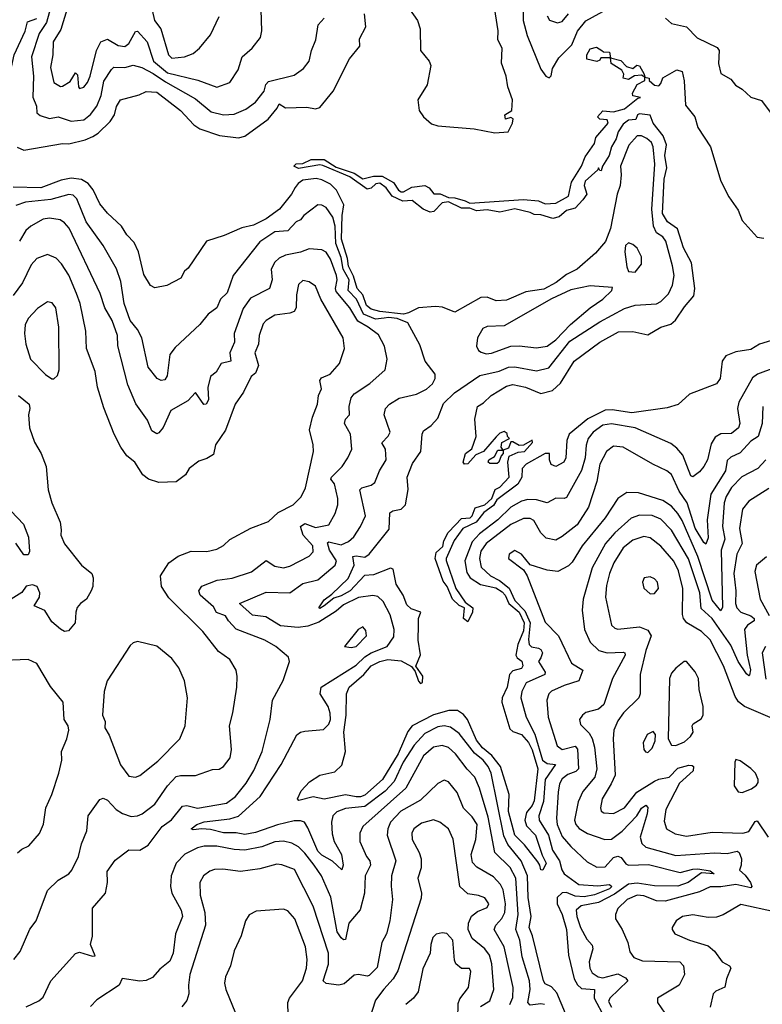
# Model space of a CAD drawing. Extents: x 1245515 to 1420776, y 606314 to 671314.
# Tile 206 of 256: x 1365825 to 1369288, y 620956 to 625548. Entities that reach past the tile are written whole.
import ezdxf

# ---------------------------------------------------------------- set-up
doc = ezdxf.new("R2010")
doc.units = 0

msp = doc.modelspace()

# ---------------------------------------------------------------- linework, layer by layer
at = {"layer": '0CON10XD'}
for points in [[(1365975, 625626), (1365950, 625535), (1365916.7, 625483.3), (1365880.9, 625375), (1365890.3, 625285), (1365886.8, 625186.8), (1365903.3, 625145), (1365905, 625114), (1365920.8, 625100.8), (1365965, 625086.9), (1366005.3, 625095.3), (1366065, 625074.7), (1366125, 625081.9), (1366155, 625105.9), (1366185.7, 625145), (1366205.4, 625194.6), (1366218.2, 625261.8), (1366253.3, 625316.7), (1366265, 625326.2), (1366315, 625324.7), (1366355, 625336.8), (1366395, 625324.8), (1366447.5, 625297.5), (1366505, 625258.2), (1366645, 625180), (1366718.3, 625118.3), (1366775, 625105.2), (1366825, 625107.6), (1366879.3, 625130.7), (1366925, 625163.8), (1366965, 625214.6), (1366973.4, 625246.6), (1366985, 625259.7), (1367105, 625289.1), (1367149.3, 625320.7), (1367175.8, 625354.2), (1367185.5, 625405), (1367206.4, 625455), (1367217.3, 625525), (1367245.5, 625555)], [(1366045.2, 625595), (1366017.2, 625502.8), (1365980.8, 625445), (1365979.5, 625385), (1365969.7, 625325), (1365985, 625255.8), (1366015, 625237.3), (1366025, 625237.7), (1366060.2, 625259.8), (1366085, 625300), (1366095, 625291.2), (1366099.4, 625235), (1366105, 625227.5), (1366125, 625233.5), (1366142.3, 625255), (1366154.1, 625285), (1366183.1, 625405), (1366204.2, 625445.8), (1366235, 625457.2), (1366285, 625427.5), (1366315, 625423.9), (1366335, 625438), (1366365, 625493.6), (1366375, 625494.6), (1366419.3, 625445), (1366449.8, 625355), (1366515, 625300.8), (1366656.4, 625266.4), (1366745, 625233.8), (1366804.6, 625255.4), (1366843.8, 625315), (1366863.5, 625375), (1366910, 625415), (1366948, 625465), (1366954.1, 625495.9), (1366951.4, 625595)], [(1366443.1, 625593.1), (1366454.2, 625544.2), (1366483.3, 625505), (1366519.4, 625385), (1366535, 625368.6), (1366594.6, 625375.4), (1366635, 625391.1), (1366664.2, 625415), (1366715, 625477.5), (1366755, 625563.3)], [(1367635, 625608.9), (1367680.4, 625545), (1367692.3, 625505), (1367693.6, 625405), (1367735.4, 625355.4), (1367742.2, 625335), (1367725.5, 625245), (1367682, 625175), (1367688.6, 625125), (1367707.8, 625095), (1367745, 625062.9), (1367775, 625053.1), (1367945, 625040), (1368041.2, 625021.2), (1368102.5, 625025), (1368123.3, 625065), (1368126.1, 625086.1), (1368115, 625092.5), (1368090, 625085), (1368087.5, 625105), (1368120, 625125), (1368124, 625175), (1368101.2, 625235), (1368093.8, 625285), (1368072.7, 625345), (1368074.7, 625415), (1368054.3, 625455), (1368056.3, 625496.3), (1368036.6, 625625)], [(1368172.9, 625595), (1368173, 625545), (1368192.3, 625475), (1368255, 625318.1), (1368278.2, 625285), (1368295, 625277.5), (1368303.2, 625286.8), (1368310, 625320), (1368339.6, 625370.4), (1368399.6, 625430.4), (1368425.9, 625495), (1368465, 625543.6), (1368575, 625603.7)], [(1365355.6, 625554.4), (1365335.8, 625535), (1365330.6, 625515), (1365345, 625448.1), (1365356.4, 625415), (1365425, 625297.7), (1365465, 625283.3), (1365585, 625280), (1365685, 625260.2), (1365735, 625257.5), (1365765, 625271.6), (1365783, 625305), (1365799.3, 625385), (1365850.5, 625495), (1365861.7, 625538.3), (1365905.9, 625554.1)], [(1366381.9, 625198.1), (1366415, 625213.1), (1366465, 625210.3), (1366574.6, 625125), (1366638.2, 625058.2), (1366665, 625039.8), (1366757.6, 625007.6), (1366845, 624997.1), (1366875, 625004.8), (1366984.7, 625085), (1367026.5, 625135), (1367035, 625156.2), (1367065, 625138), (1367165, 625140), (1367205, 625133.2), (1367225, 625138.9), (1367286.7, 625215), (1367363.5, 625366.5), (1367411.1, 625425), (1367410.2, 625459.8), (1367439.4, 625515), (1367432.5, 625575)], [(1368285.6, 625565.6), (1368295.6, 625545.6), (1368333.6, 625533.6), (1368355, 625540), (1368384, 625576)], [(1368837.5, 625555), (1368865, 625530), (1368935, 625515.4), (1368985, 625463.8), (1369078.4, 625418.4), (1369086.5, 625405), (1369084.6, 625344.6), (1369095, 625298), (1369141.5, 625271.5), (1369163.2, 625243.2), (1369195, 625224.3), (1369235, 625187.5), (1369285, 625172), (1369325, 625116.7)], [(1367738.7, 624651.3), (1367706.1, 624665), (1367655.2, 624705.2), (1367612.3, 624702.3), (1367562.5, 624725), (1367535, 624764.4), (1367505, 624785.3), (1367486.6, 624783.4), (1367465, 624762.6), (1367445, 624758.1), (1367365, 624814.8), (1367238.8, 624868.8), (1367225, 624872), (1367125, 624854), (1367104.2, 624865), (1367115, 624876), (1367145, 624877.8), (1367185, 624896.3), (1367245, 624897), (1367300.9, 624860.9), (1367385, 624833.3), (1367425, 624806.1), (1367475, 624818), (1367515, 624818.3), (1367569, 624789), (1367592.5, 624752.5), (1367604.8, 624744.8), (1367615.2, 624744.8), (1367653.5, 624766.5), (1367715, 624774.6), (1367735, 624764.6), (1367756.6, 624736.6), (1367785.5, 624735.5), (1367825, 624718.4), (1367855, 624717.7), (1367903.3, 624703.3), (1367925, 624692.9), (1368175, 624709.6), (1368245, 624703.6), (1368275, 624689.3), (1368325, 624692.3), (1368384.6, 624725), (1368398.9, 624791.1), (1368445, 624865.4), (1368461.8, 624908.2), (1368505, 624971.4), (1368511.8, 624998.2), (1368569.1, 625065), (1368565, 625081.2), (1368530, 625085), (1368520, 625095), (1368545, 625124), (1368595, 625117.9), (1368645, 625132.9), (1368707.5, 625182.5), (1368720, 625185), (1368685, 625192.5), (1368682.5, 625205), (1368704, 625246), (1368740, 625265), (1368740, 625280), (1368725, 625290), (1368693, 625287), (1368665, 625270), (1368640, 625275), (1368642.5, 625295), (1368633.6, 625313.6), (1368583.6, 625343.6), (1368580, 625370), (1368535, 625370), (1368530, 625360), (1368516.7, 625353.3), (1368470, 625365), (1368470, 625385), (1368485, 625412.5), (1368515, 625420), (1368540, 625405), (1368548.3, 625398.3), (1368575, 625397.5), (1368580, 625370), (1368628.3, 625358.3), (1368655, 625330), (1368685, 625320), (1368703, 625337), (1368715, 625332.5), (1368737.5, 625295), (1368740, 625280), (1368760, 625275), (1368760, 625265), (1368785, 625242.5), (1368805, 625240), (1368815, 625250), (1368823.6, 625276.4), (1368890, 625315), (1368915, 625306.7), (1368923.9, 625263.9), (1368930.2, 625150.2), (1368973.8, 625095), (1368988, 625045), (1369046, 624955), (1369095.4, 624795.4), (1369132.4, 624722.4), (1369175, 624659.5), (1369195, 624612.2), (1369265, 624533.5), (1369295, 624528.9)], [(1365813.8, 624953.8), (1365845, 624939.5), (1366025, 624970.3), (1366055, 624969.7), (1366131.4, 624988.6), (1366166.2, 625003.9), (1366191.2, 625018.8), (1366247.2, 625072.8), (1366267.4, 625105), (1366276.1, 625143.9), (1366296.1, 625173.9), (1366381.9, 625198.1)], [(1369366.8, 624063.2), (1369275, 624035.6), (1369235, 624010), (1369165, 623999.1), (1369118.7, 623981.3), (1369101.3, 623955), (1369092.2, 623875), (1369075, 623850), (1368948.7, 623801.3), (1368895.6, 623754.4), (1368845, 623738), (1368680, 623715), (1368588.3, 623728.3), (1368555, 623727.1), (1368473.9, 623686.1), (1368388.3, 623615), (1368376.9, 623585), (1368372, 623505), (1368363.3, 623485), (1368325, 623464.2), (1368304.3, 623474.3), (1368296, 623495), (1368296.2, 623525), (1368275.7, 623525.7), (1368187.5, 623475), (1368168.9, 623455), (1368166.9, 623415), (1368147.7, 623382.3), (1368051, 623309), (1368035, 623283.1), (1367990.1, 623249.9), (1367953.9, 623205), (1367891.2, 623175), (1367851.3, 623118.7), (1367813.6, 623035), (1367814.5, 623025.5), (1367858.9, 622895), (1367901.9, 622831.9), (1367937.7, 622805), (1367937.3, 622785), (1367915, 622740), (1367894.6, 622755), (1367900, 622805), (1367875, 622815.6), (1367843.6, 622845), (1367818.6, 622905), (1367799.6, 622929.6), (1367763, 623035), (1367767.1, 623062.9), (1367799.1, 623090.9), (1367802.7, 623117.3), (1367823.1, 623156.9), (1367858, 623192), (1367885, 623221.8), (1367925.2, 623224.8), (1367935.9, 623235), (1367948.9, 623271.1), (1367995, 623286.2), (1368026.9, 623315), (1368042.7, 623357.3), (1368065, 623368.5), (1368107.2, 623415), (1368102, 623485), (1368108, 623512), (1368149.2, 623530.8), (1368178.8, 623535), (1368216.4, 623576.4), (1368215, 623587.5), (1368175, 623563.3), (1368155, 623562.5), (1368125, 623580), (1368115, 623580), (1368105, 623550), (1368080, 623540), (1368080, 623525), (1368070, 623515), (1368060, 623485), (1368051.7, 623478.3), (1368018.3, 623478.3), (1368010, 623485), (1368012.5, 623495), (1368039.3, 623510.7), (1368055, 623540), (1368080, 623540), (1368070, 623555), (1368073.6, 623576.4), (1368110, 623595), (1368100, 623605), (1368098.3, 623618.3), (1368085, 623627.5), (1368065, 623620), (1368047, 623603), (1367987.5, 623535), (1367951.7, 623518.3), (1367915, 623477.5), (1367900, 623475), (1367893.3, 623485), (1367903.8, 623525), (1367933.6, 623546.4), (1367953.8, 623605), (1367947.5, 623685), (1367960, 623745), (1367988.8, 623761.2), (1368024, 623795), (1368095, 623839.2), (1368125, 623846.3), (1368183.3, 623835), (1368255, 623805.5), (1368310.5, 623819.5), (1368347.3, 623852.7), (1368411.4, 623955), (1368530.6, 624045), (1368617.8, 624092.2), (1368685, 624094.2), (1368755, 624077.8), (1368815, 624114.6), (1368862, 624128), (1368883.3, 624146.7), (1368925, 624209.7), (1368969.3, 624260.7), (1368974.3, 624295), (1368957.4, 624415), (1368920.3, 624485), (1368892.6, 624572.6), (1368845.7, 624605), (1368823.3, 624645), (1368830.2, 624805), (1368842.9, 624857.1), (1368833.6, 624915), (1368841.1, 624965), (1368826, 625006), (1368778.8, 625065), (1368765, 625103.8), (1368715, 625108.5), (1368705.6, 625105), (1368697.7, 625082.3), (1368665, 625080.1), (1368638.7, 625061.3), (1368616.4, 625025), (1368607.4, 624992.6), (1368584.7, 624955), (1368573.8, 624915), (1368542.5, 624865), (1368537, 624843), (1368530, 624845), (1368525, 624857.5), (1368521.7, 624848.3), (1368462, 624795), (1368456.9, 624775), (1368470, 624735), (1368452, 624708), (1368415, 624669.5), (1368375, 624658.2), (1368341.2, 624628.8), (1368310.9, 624620.9), (1368255, 624638.1), (1368225, 624639.1), (1368205, 624649.8), (1368135, 624666.9), (1368065, 624650.9), (1368005, 624662), (1367955, 624657.6), (1367925, 624670), (1367885, 624669.8), (1367825, 624699.6), (1367795, 624694.8), (1367756.8, 624653.2), (1367738.7, 624651.3)], [(1369345.2, 623924.8), (1369265.2, 623894.8), (1369242.7, 623877.3), (1369178.4, 623765), (1369172.8, 623735), (1369183.5, 623665), (1369176.7, 623645), (1369145, 623618), (1369095, 623616.1), (1369068.2, 623601.8), (1369049.6, 623570.4), (1369032.5, 623495), (1369015.2, 623464.8), (1368995, 623438.9), (1368965, 623416), (1368955, 623421.2), (1368917.6, 623517.6), (1368889.7, 623549.7), (1368861.2, 623571.2), (1368695, 623644.4), (1368585, 623663), (1368545, 623657.9), (1368499.3, 623625), (1368476.5, 623595), (1368466.5, 623563.5), (1368461.8, 623505), (1368444.9, 623445.1), (1368375, 623320.6), (1368364.5, 623315.5), (1368325, 623316.2), (1368285, 623295.3), (1368235, 623309), (1368195, 623310.4), (1368165, 623302.1), (1368115, 623274.8), (1368054.2, 623215.8), (1367968.9, 623151.1), (1367935, 623112.5), (1367901, 623025), (1367910.3, 622970.3), (1367926.7, 622945), (1367973.5, 622913.5), (1368045, 622898.6), (1368075, 622880.3), (1368088.4, 622865), (1368106.2, 622825), (1368155, 622784.4), (1368178.1, 622735), (1368175, 622698.1), (1368147.8, 622635), (1368139.1, 622585), (1368145, 622572.4), (1368166.4, 622556.4), (1368171.9, 622535), (1368165, 622522.2), (1368125, 622510.8), (1368109.3, 622495), (1368098.3, 622435), (1368075.9, 622385), (1368074.4, 622365), (1368111.6, 622241.6), (1368125, 622228.6), (1368165, 622214.9), (1368197.9, 622177.9), (1368215, 622142.8), (1368242, 622055), (1368224.6, 621905), (1368215.8, 621884.2), (1368188.9, 621851.1), (1368181.3, 621815), (1368188.7, 621788.7), (1368230, 621745), (1368262.1, 621652.1), (1368280.6, 621615), (1368265, 621582.5), (1368255, 621583.3), (1368251.5, 621605), (1368241.3, 621621.3), (1368180, 621700), (1368134.9, 621745), (1368104.1, 621855), (1368108.2, 621935), (1368066.7, 622065), (1368026.3, 622116.3), (1367982.8, 622152.8), (1367955, 622187.6), (1367913, 622285), (1367895, 622308.4), (1367866.2, 622326.1), (1367826, 622326), (1367755, 622306.7), (1367655, 622254.8), (1367635, 622229.2), (1367589.9, 622125), (1367517, 622005), (1367435, 621931.1), (1367415, 621923.2), (1367395, 621924), (1367345, 621932.5), (1367245, 621913.3), (1367193.9, 621923.9), (1367126.4, 621906.4), (1367120.8, 621915), (1367138.6, 621951.4), (1367176.9, 621993.1), (1367225, 622024.5), (1367295, 622041.1), (1367328, 622072), (1367344.7, 622135), (1367336.4, 622225), (1367348.5, 622305), (1367348.8, 622405), (1367361.6, 622435), (1367430.8, 622495), (1367465, 622534.7), (1367504.4, 622555.6), (1367542, 622565), (1367605, 622558.9), (1367652.2, 622532.2), (1367668.8, 622508.8), (1367685, 622463.3), (1367695, 622452.5), (1367703, 622457), (1367705, 622486.7), (1367673.3, 622533.3), (1367693.9, 622586.1), (1367682.9, 622655), (1367685.2, 622724.8), (1367684.7, 622755.3), (1367695.7, 622785), (1367651.2, 622801.2), (1367630.1, 622820.1), (1367612.8, 622865), (1367581, 622915), (1367567.4, 622985), (1367555, 622990.2), (1367475, 622960), (1367433.5, 622956.5), (1367366.9, 622885), (1367325, 622861.5), (1367289.5, 622850.5), (1367245, 622814), (1367225, 622802.2), (1367220.8, 622805), (1367245, 622842.8), (1367280.9, 622869.1), (1367357.5, 622942.5), (1367384.3, 623005), (1367378.8, 623045), (1367395, 623048.5), (1367435, 623042.1), (1367454.7, 623055), (1367547.5, 623172.5), (1367551.4, 623248.6), (1367565, 623258.2), (1367605, 623266.2), (1367624.4, 623285.6), (1367637.3, 623357.3), (1367632.1, 623415), (1367657.8, 623477.8), (1367695.3, 623534.7), (1367702.7, 623615), (1367709.1, 623630.9), (1367744.4, 623655), (1367775, 623690.5), (1367802, 623758), (1367852.3, 623807.7), (1367971.7, 623888.3), (1368060.8, 623909.2), (1368105, 623927), (1368135, 623929.8), (1368235, 623911.2), (1368292.5, 623925), (1368390.7, 624049.3), (1368531, 624139), (1368645, 624201), (1368695, 624217.1), (1368795, 624222.9), (1368815, 624234.5), (1368850.1, 624269.9), (1368869.1, 624310.9), (1368877.1, 624355), (1368870.2, 624399.8), (1368837.8, 624515), (1368825, 624535.3), (1368794.7, 624554.7), (1368780.5, 624585), (1368772.9, 624665), (1368787.1, 624875), (1368779.8, 624955), (1368770.8, 624975), (1368750.3, 624995), (1368725, 625006.3), (1368705, 625007.1), (1368666.2, 624963.8), (1368626.3, 624865), (1368630, 624825), (1368624.8, 624775), (1368611.6, 624735), (1368579.6, 624575), (1368556.6, 624513.4), (1368510.8, 624459.2), (1368425.4, 624384.6), (1368375, 624359.7), (1368327.2, 624322.8), (1368268.8, 624291.2), (1368216.2, 624283.8), (1368185, 624278.4), (1368095, 624241), (1368047.7, 624237.7), (1368005, 624253.7), (1367975, 624252.1), (1367855, 624184.5), (1367797.3, 624207.3), (1367765, 624211.2), (1367685, 624205.1), (1367639, 624181), (1367615, 624175.4), (1367505, 624186.9), (1367465, 624198.5), (1367442.8, 624215), (1367425.4, 624265.4), (1367398.9, 624295), (1367382.7, 624352.7), (1367358.7, 624398.7), (1367353.6, 624435), (1367326.5, 624525), (1367329.3, 624635), (1367337.3, 624685), (1367302.8, 624752.8), (1367275, 624780.9), (1367235, 624801.6), (1367208, 624808), (1367145, 624799.3), (1367123.6, 624785), (1367109.5, 624765), (1367092.9, 624735), (1367036.7, 624665), (1366975, 624620), (1366915, 624590.8), (1366861.9, 624578.1), (1366778.3, 624541.7), (1366695.8, 624515), (1366610.6, 624389.4), (1366593.5, 624375), (1366577.1, 624342.9), (1366510.8, 624309.2), (1366455, 624297.5), (1366435, 624308.8), (1366405, 624360), (1366380, 624465), (1366359.5, 624509.5), (1366324.4, 624545), (1366300.6, 624585), (1366235.3, 624645.3), (1366198.9, 624688.9), (1366168.4, 624755), (1366145.1, 624785.1), (1366113.3, 624803.3), (1366065, 624809.9), (1366019.4, 624800.6), (1365923.4, 624763.4), (1365795, 624766.7)], [(1368390.2, 620865), (1368329.8, 621009.8), (1368305, 621038.1), (1368275, 621051.5), (1368268.3, 621065), (1368217.2, 621275), (1368201.2, 621315), (1368210.4, 621365), (1368197.1, 621455), (1368193.2, 621555), (1368163, 621625), (1368102, 621702), (1368082.7, 621742.7), (1368023.4, 622035), (1368010.6, 622065), (1367986.9, 622095), (1367946.9, 622126.9), (1367875, 622219.7), (1367835, 622249), (1367805, 622254.4), (1367775, 622250.7), (1367715, 622219.1), (1367664.9, 622165.1), (1367613.3, 622085), (1367570.9, 621995), (1367530.2, 621949.8), (1367435, 621879.3), (1367345, 621868.8), (1367305, 621853.3), (1367285.3, 621835), (1367279.5, 621805), (1367282, 621752), (1367292.4, 621715), (1367325.3, 621654.7), (1367334.4, 621605), (1367326.9, 621583.1), (1367284.5, 621624.5), (1367235, 621651.2), (1367215, 621670.4), (1367169.3, 621779.3), (1367152.7, 621805), (1367135, 621812.3), (1367105, 621811.6), (1367027.2, 621792.8), (1366925, 621757.2), (1366875, 621748.5), (1366835, 621756.7), (1366775, 621756), (1366715, 621771.9), (1366675.3, 621774.7), (1366635, 621769.4), (1366624.3, 621775), (1366652.2, 621795), (1366685, 621808), (1366805, 621820.7), (1366845, 621834.2), (1366947.5, 621925), (1367045.3, 622075), (1367117.3, 622212.7), (1367135, 622226), (1367155, 622230), (1367242.3, 622237.7), (1367266.5, 622263.5), (1367275.3, 622285), (1367273.6, 622313.6), (1367263.1, 622345), (1367227.1, 622405), (1367231.5, 622435), (1367395, 622538.2), (1367435, 622577.4), (1367463.8, 622596.2), (1367538.2, 622625), (1367570.5, 622669.5), (1367571.4, 622705), (1367552.4, 622772.4), (1367520, 622835), (1367495, 622857.7), (1367472.6, 622862.6), (1367405, 622854.1), (1367335, 622819), (1367300.5, 622789.5), (1367220.9, 622739.1), (1367169.4, 622720.6), (1367123.3, 622713.3), (1367042, 622722), (1366972.6, 622762.6), (1366910.8, 622770.8), (1366851.1, 622825), (1366975, 622877.7), (1367085, 622875.9), (1367145, 622918.9), (1367215, 622935.4), (1367295.9, 623004.1), (1367302.8, 623025), (1367270.1, 623075), (1367261.2, 623108.8), (1367266.9, 623113.1), (1367325, 623099.6), (1367357.9, 623115), (1367382.8, 623137.2), (1367414.7, 623185.3), (1367438, 623235), (1367411.5, 623355), (1367420.8, 623365), (1367465, 623377.9), (1367480.9, 623389.1), (1367503.6, 623445), (1367534, 623495), (1367531.8, 623545), (1367513.3, 623575), (1367544.3, 623605.7), (1367553.2, 623625), (1367524.6, 623705), (1367531.5, 623735), (1367550, 623755), (1367595, 623782.9), (1367675, 623802.1), (1367722.9, 623825), (1367749.9, 623850.1), (1367763.1, 623875), (1367763.1, 623895), (1367716.9, 623955), (1367691.7, 624031.7), (1367635.5, 624135), (1367585, 624155.2), (1367545, 624160.1), (1367525, 624156.1), (1367485, 624151.6), (1367428.2, 624175), (1367396.2, 624245), (1367357, 624285), (1367362.4, 624335), (1367333.8, 624385), (1367325, 624439.2), (1367299.2, 624505), (1367295.8, 624585), (1367285, 624628.1), (1367255, 624672.2), (1367235, 624683.5), (1367215, 624685.6), (1367149.6, 624635), (1367134.4, 624615.6), (1367114.9, 624605.1), (1367075, 624564.1), (1367015, 624558.2), (1366945, 624512.3), (1366821.5, 624355), (1366793.1, 624275), (1366761.9, 624245), (1366744, 624205), (1366705, 624175.6), (1366665, 624126.5), (1366550.6, 624019.4), (1366525, 623987.1), (1366513, 623887), (1366501.5, 623868.5), (1366485, 623865.6), (1366466, 623875), (1366425, 623927.1), (1366394.7, 624065), (1366374.2, 624104.2), (1366341, 624145), (1366313.2, 624225), (1366297.2, 624327.2), (1366276.2, 624386.2), (1366215, 624495.5), (1366134.9, 624604.9), (1366092.4, 624712.4), (1366075, 624730.3), (1366055, 624732.7), (1365969.9, 624710.1), (1365852.1, 624697.9), (1365807.5, 624682.5)], [(1367053.8, 622466.2), (1367083.8, 622555), (1367078.8, 622575), (1367019.5, 622625), (1366968.9, 622655), (1366835, 622706.6), (1366798.7, 622745), (1366785, 622768.2), (1366742.8, 622782.8), (1366729.4, 622809.4), (1366667.7, 622865), (1366660.6, 622885), (1366675, 622906.4), (1366746.2, 622933.8), (1366816.8, 622943.2), (1366907, 622973), (1366975, 623025.8), (1367015, 623000), (1367055, 622992.4), (1367085, 623000), (1367175, 623046.8), (1367193.2, 623066.8), (1367193.1, 623095), (1367147, 623145), (1367134.8, 623185.2), (1367155, 623198.6), (1367205, 623179.5), (1367267.4, 623192.6), (1367297.2, 623245), (1367309.1, 623285), (1367309.4, 623315), (1367293.8, 623383.8), (1367276.9, 623405), (1367279.2, 623415), (1367329.3, 623465), (1367356.2, 623505), (1367373.6, 623545), (1367367.5, 623615), (1367340.5, 623665), (1367344.7, 623685), (1367362.7, 623705), (1367362.5, 623745), (1367371.1, 623785), (1367385, 623803.6), (1367457.9, 623852.1), (1367530, 623915), (1367538.5, 623965), (1367527.1, 624025), (1367498.2, 624078.2), (1367450.9, 624115), (1367402, 624142), (1367365, 624204.7), (1367300.9, 624280.9), (1367297.3, 624295), (1367306.4, 624335), (1367303.4, 624355), (1367275, 624431.5), (1367253.8, 624463.8), (1367235, 624474.6), (1367175, 624480.4), (1367135, 624464.2), (1367065, 624450.5), (1367035, 624435.8), (1367015, 624416.9), (1366997.6, 624385), (1367002.5, 624335), (1366990.9, 624295), (1366901.2, 624248.8), (1366868.1, 624201.9), (1366824.8, 624085.2), (1366826.4, 624045), (1366804.6, 623995), (1366810.3, 623955), (1366764.5, 623945.5), (1366741.1, 623905), (1366714.8, 623885), (1366702.8, 623832.8), (1366705.1, 623775), (1366695.6, 623755), (1366683.8, 623753.8), (1366645, 623809.2), (1366609.6, 623770.4), (1366530.9, 623725), (1366495, 623647.1), (1366475, 623621.4), (1366465, 623617.5), (1366441.4, 623631.4), (1366421, 623681), (1366366.4, 623756.4), (1366330.4, 623845), (1366282.8, 624027.2), (1366281.6, 624075), (1366256.4, 624145), (1366222.8, 624205), (1366200.8, 624270.9), (1366056.2, 624576.2), (1366035, 624601.5), (1366014.3, 624614.3), (1365965, 624622.6), (1365935, 624618.2), (1365876.7, 624585), (1365853.8, 624565), (1365824.8, 624515.2)], [(1368695, 624371.2), (1368725, 624408.8), (1368725, 624442.5), (1368705, 624482.5), (1368685, 624500), (1368665, 624508), (1368650, 624495), (1368647.5, 624465), (1368656, 624395), (1368664, 624374), (1368695, 624371.2)], [(1365798.6, 621165), (1365827.8, 621202.2), (1365873.1, 621306.9), (1365902.9, 621345), (1365955, 621487.5), (1366005, 621536), (1366054.5, 621565.5), (1366068.9, 621581.1), (1366100, 621645), (1366112.9, 621705), (1366137.8, 621765), (1366145.5, 621835), (1366199.1, 621910.9), (1366215, 621917.3), (1366235, 621908.8), (1366275.9, 621865), (1366305, 621845.8), (1366345, 621832), (1366375, 621835.4), (1366396.7, 621845), (1366455, 621889.6), (1366514.6, 621975.4), (1366555, 622018.2), (1366575, 622023.3), (1366645, 622023.1), (1366725, 622051.1), (1366755, 622053.6), (1366775, 622065.6), (1366806.7, 622105), (1366812.5, 622145), (1366804.5, 622255.5), (1366820, 622315), (1366838.2, 622435), (1366840, 622485), (1366834.5, 622515), (1366805.7, 622565), (1366751.9, 622601.9), (1366678.9, 622695), (1366521.4, 622851.4), (1366486.9, 622905), (1366481.4, 622955), (1366521.5, 623015), (1366565, 623045.6), (1366625, 623070), (1366698.8, 623068.8), (1366745, 623079.4), (1366775, 623095.8), (1366805, 623124.2), (1366902.9, 623177.1), (1366985, 623208.6), (1367030.4, 623249.6), (1367100, 623285), (1367137.3, 623322.7), (1367158.2, 623365), (1367195.6, 623535), (1367194.4, 623565.6), (1367177.3, 623635), (1367190, 623695), (1367213.8, 623755), (1367218.7, 623795), (1367233.5, 623826.5), (1367225.7, 623865), (1367232.6, 623877.4), (1367272.7, 623895), (1367316.5, 623945), (1367339.5, 624015), (1367334.5, 624065), (1367230.4, 624245), (1367204.4, 624305), (1367175, 624326.5), (1367145, 624332.2), (1367125, 624313.3), (1367115.4, 624265), (1367114.6, 624205), (1367105, 624186.9), (1367085, 624179.1), (1367015, 624170.7), (1366974.4, 624145.6), (1366960.7, 624129.3), (1366942.2, 624075), (1366939.5, 624035), (1366921.7, 623995), (1366938.8, 623935), (1366925, 623899.2), (1366904.4, 623885), (1366869.1, 623810.9), (1366830.6, 623755), (1366785, 623633.8), (1366739.2, 623565), (1366728.9, 623521.1), (1366698.6, 623501.4), (1366660, 623490), (1366616, 623455), (1366598, 623425), (1366555, 623392.5), (1366475, 623390), (1366426.7, 623405), (1366400, 623425), (1366362.9, 623485), (1366325, 623514.3), (1366297.3, 623555), (1366265.3, 623615.3), (1366217.4, 623737.4), (1366188.2, 623835), (1366177, 623907), (1366136.6, 624015), (1366133.8, 624096.2), (1366108.1, 624225), (1366091, 624271), (1366055, 624356.4), (1366019.7, 624409.7), (1365995, 624435.6), (1365955, 624453.3), (1365905, 624434.5), (1365878.5, 624405), (1365838.2, 624321.8), (1365795, 624261.5)], [(1368000.5, 623990.5), (1368025, 623992.4), (1368115, 624025.9), (1368155, 624027.8), (1368235, 624017.2), (1368285, 624025.3), (1368325, 624055.7), (1368393.8, 624126.2), (1368484.8, 624205.2), (1368544.4, 624245), (1368586, 624285), (1368590, 624300), (1368485, 624306.5), (1368395, 624288.3), (1368305, 624246), (1368085, 624120.8), (1368005, 624116.9), (1367985, 624108.8), (1367959.7, 624065), (1367955.6, 624025), (1367965.4, 624005.4), (1367977.5, 623997.5), (1368000.5, 623990.5)], [(1365985, 623873.8), (1366001.4, 623888.6), (1366009.4, 623915), (1366008, 624115), (1365994.4, 624205), (1365977.2, 624227.2), (1365955, 624231.9), (1365907.9, 624202.1), (1365864.8, 624155.2), (1365851.3, 624125), (1365848.4, 624085), (1365854.7, 624034.7), (1365876.5, 623965), (1365945, 623894.2), (1365975, 623874), (1365985, 623873.8)], [(1365820, 623795), (1365870, 623755), (1365872.6, 623735), (1365865.9, 623705), (1365871.8, 623645), (1365895, 623578), (1365925.8, 623525.8), (1365949.2, 623465), (1365958.9, 623355), (1365975.5, 623295), (1366014.3, 623205), (1366019.5, 623169.5), (1366017.5, 623145), (1366035, 623103.3), (1366114.4, 623005), (1366161.9, 622965), (1366168.5, 622945), (1366166.5, 622905), (1366158.9, 622885), (1366137.5, 622845), (1366108.8, 622825), (1366093.8, 622806.2), (1366086.7, 622785), (1366084.4, 622735), (1366052.7, 622697.3), (1366035, 622695.7), (1366015, 622705.6), (1365975, 622740), (1365942.2, 622792.2), (1365893.3, 622815), (1365918, 622855), (1365920, 622875), (1365906.2, 622905), (1365885, 622912), (1365855, 622906), (1365835, 622876.2), (1365785, 622845.7)], [(1369290, 623745), (1369287.1, 623665), (1369269.6, 623605), (1369235, 623582), (1369185, 623528.2), (1369141.3, 623508.7), (1369125, 623493.1), (1369116.6, 623445), (1369047.6, 623335), (1369031.3, 623215), (1369035, 623132.5), (1369025, 623102.5), (1369015, 623109.4), (1368975, 623177.6), (1368937.2, 623295), (1368900, 623350), (1368865, 623426.9), (1368843.1, 623445), (1368777.1, 623475), (1368640, 623555), (1368595, 623559.1), (1368561.5, 623535), (1368530.8, 623475), (1368517.3, 623395), (1368478.2, 623275), (1368425, 623192), (1368355, 623137.7), (1368325, 623120.4), (1368280.5, 623130.5), (1368255, 623154.4), (1368223.3, 623213.3), (1368205, 623222.4), (1368175, 623221.6), (1368115, 623194.3), (1368000.5, 623105), (1367975, 623070), (1367970.2, 623035), (1367977.8, 622995), (1368020.3, 622955), (1368062.6, 622932.6), (1368107.1, 622897.1), (1368135, 622838.9), (1368180.5, 622790.6), (1368205.7, 622735), (1368197.5, 622657.5), (1368201.1, 622635), (1368212.7, 622622.7), (1368245, 622617.8), (1368255, 622610.3), (1368263.9, 622595), (1368255, 622572.8), (1368244.3, 622555), (1368275.2, 622505), (1368273.6, 622495), (1368187.8, 622455), (1368166.9, 622415), (1368162.9, 622385), (1368186.8, 622295), (1368226.9, 622216.9), (1368262.9, 622095), (1368285, 622079.2), (1368323.6, 622075), (1368275.6, 622005), (1368267.9, 621902.1), (1368245.9, 621835), (1368247.4, 621815), (1368292, 621745), (1368309.7, 621675), (1368342.5, 621625), (1368352.8, 621582.8), (1368363.8, 621565), (1368433.3, 621515), (1368521.9, 621508.1), (1368575, 621514.7), (1368586.3, 621506.3), (1368575, 621494.1), (1368505, 621466.4), (1368457.1, 621457.1), (1368415, 621460.5), (1368375, 621477.2), (1368355, 621476.2), (1368331, 621455), (1368331.9, 621425), (1368354.9, 621375), (1368375.7, 621305.7), (1368384.9, 621184.9), (1368411.1, 621075), (1368426.5, 621046.5), (1368445, 621029.8), (1368505.8, 621025), (1368504.2, 620985), (1368552.1, 620895)], [(1369304.4, 623495.6), (1369267.3, 623455), (1369193.2, 623416.8), (1369145, 623367.2), (1369119.4, 623325), (1369110.3, 623295), (1369103, 623185), (1369114, 623125), (1369095.8, 623075), (1369102.1, 622807.9), (1369095, 622791.4), (1369055, 622841.8), (1368987.7, 623045), (1368915, 623213.1), (1368895, 623245.9), (1368865, 623278.9), (1368825, 623306.4), (1368711.1, 623341.1), (1368656.1, 623343.9), (1368615.3, 623314.7), (1368555.8, 623225), (1368447.8, 623095), (1368401.7, 623018.3), (1368385, 623001.5), (1368335, 622974.5), (1368285, 622981.2), (1368205, 623006), (1368165, 623055.8), (1368135, 623072.5), (1368108, 623055), (1368104, 623035), (1368175, 622982), (1368192.2, 622955), (1368275, 622739.2), (1368337.7, 622675), (1368397.8, 622547.8), (1368450.6, 622515), (1368432.9, 622465), (1368365, 622443.4), (1368305, 622416.1), (1368292.3, 622405), (1368282.8, 622375), (1368289.7, 622295), (1368331, 622161), (1368355, 622145.3), (1368415, 622159.8), (1368426.5, 622146.5), (1368430.9, 622055), (1368418.4, 622041.6), (1368381.9, 622028.1), (1368355, 622007.7), (1368342.9, 621985), (1368336.4, 621945), (1368329, 621825), (1368332.2, 621795), (1368355, 621738.2), (1368395, 621692.9), (1368471.2, 621621.2), (1368516, 621596), (1368555, 621598), (1368595, 621640.6), (1368615, 621647.1), (1368630.7, 621640.7), (1368651.1, 621611.1), (1368664.9, 621604.9), (1368757.6, 621607.6), (1368905, 621570.8), (1368965, 621587.2), (1368987.6, 621587.6), (1369045, 621578.5), (1369063.8, 621565), (1369005, 621568.8), (1368943.2, 621525), (1368895, 621506.9), (1368785, 621508.8), (1368705, 621521.4), (1368665, 621516.4), (1368599.4, 621470.6), (1368525, 621431.3), (1368443.8, 621415), (1368420.9, 621395), (1368422.9, 621365), (1368440.7, 621315), (1368469.6, 621259.6), (1368495, 621231.4), (1368498, 621215), (1368480.7, 621155), (1368483.2, 621125), (1368495, 621102.5), (1368522.5, 621085), (1368545, 621080.2), (1368615, 621097.7), (1368650, 621080), (1368661.2, 621065), (1368577.5, 620985), (1368571.3, 620968.7), (1368585, 620943.5)], [(1369317.9, 623362.1), (1369225, 623303.2), (1369196, 623265), (1369181.7, 623175), (1369194.8, 623105), (1369169.6, 623055), (1369155.8, 622965), (1369165.2, 622885), (1369162.8, 622825), (1369168.7, 622805), (1369187.6, 622785), (1369235, 622767.4), (1369250.4, 622755), (1369250, 622745), (1369218.8, 622725), (1369205.6, 622704.4), (1369217.3, 622585), (1369233.4, 622516.6), (1369229.1, 622490.9), (1369225, 622488.1), (1369215, 622497.5), (1369175, 622555.3), (1369141.5, 622631.5), (1369055, 622755.6), (1369002.6, 622802.6), (1368996.2, 622875), (1368944.1, 623034.1), (1368865, 623167.8), (1368815, 623219.2), (1368775, 623235.2), (1368715, 623237.1), (1368677.2, 623222.8), (1368600.8, 623155), (1368557.5, 623105), (1368495, 622992.2), (1368452.8, 622845), (1368447.5, 622795), (1368458.4, 622705), (1368484.8, 622644.8), (1368526, 622606), (1368565, 622594.8), (1368639.1, 622599.1), (1368647.8, 622595), (1368648.7, 622585), (1368589.1, 622475), (1368548.6, 622355), (1368525, 622332.9), (1368465, 622316.5), (1368449.2, 622305), (1368435.8, 622285), (1368440.9, 622260.9), (1368480.2, 622220.2), (1368495.2, 622195.2), (1368506.1, 622155), (1368516.9, 622055), (1368507.4, 622015), (1368451.4, 621948.6), (1368429.5, 621900.5), (1368412.2, 621815), (1368418.2, 621795), (1368435, 621776.6), (1368473.5, 621753.5), (1368554.3, 621724.3), (1368585, 621725.8), (1368635, 621763.8), (1368703, 621835), (1368725, 621871.1), (1368745.3, 621885.3), (1368754.1, 621874.1), (1368751.2, 621845), (1368719.2, 621735), (1368726.3, 621706.3), (1368745, 621689.2), (1368885, 621650.4), (1369065, 621662.4), (1369125, 621660.2), (1369170.9, 621670.9), (1369179.6, 621665), (1369191.6, 621635), (1369189.2, 621605), (1369181.7, 621581.7), (1369208.5, 621558.5), (1369233.4, 621525), (1369238.8, 621505), (1369235, 621499.4), (1369165, 621515.1), (1369095, 621503.8), (1369045.2, 621504.8), (1368995, 621481), (1368835, 621436.7), (1368795, 621439), (1368735, 621461.5), (1368705, 621464.8), (1368657.3, 621445), (1368615, 621402.9), (1368603.8, 621375), (1368603.8, 621355), (1368635.4, 621305), (1368660.4, 621245), (1368671.1, 621201.1), (1368688.9, 621175), (1368728.8, 621158.8), (1368903.8, 621153.8), (1368921.2, 621135), (1368924.7, 621095), (1368901.1, 621045), (1368800, 620985), (1368800, 620965), (1368834.2, 620915)], [(1365785, 623255.8), (1365843.1, 623195), (1365866.1, 623135), (1365871.7, 623068.3), (1365865, 623052), (1365845, 623051.9), (1365806.9, 623106.9)], [(1369325, 622294.2), (1369205, 622345.8), (1369177.7, 622367.7), (1369161.7, 622391.7), (1369106.7, 622535), (1369045, 622655.4), (1369005, 622695.4), (1368935.5, 622735), (1368920.9, 622755), (1368915.4, 622775), (1368917.2, 622895), (1368898, 622978), (1368875, 623023.2), (1368815, 623092.7), (1368765, 623132.3), (1368735, 623137.6), (1368685, 623120.8), (1368638.8, 623085), (1368595.3, 623015), (1368575, 622965.7), (1368561.2, 622908.8), (1368556.8, 622855), (1368585, 622724), (1368599.8, 622709.8), (1368615, 622705.6), (1368715, 622717.3), (1368755, 622701.5), (1368769.7, 622675), (1368745, 622605.8), (1368718.7, 622495), (1368718.1, 622405), (1368712.7, 622385), (1368641.2, 622315), (1368615, 622277.8), (1368595.3, 622235), (1368592.4, 622195), (1368601.4, 622025), (1368583.7, 621985), (1368541.8, 621915), (1368533.1, 621873.1), (1368537.4, 621857.4), (1368548.9, 621848.9), (1368595, 621846.1), (1368645, 621873.2), (1368703.8, 621946.2), (1368785, 621996.9), (1368805, 622006.7), (1368853.9, 622016.1), (1368895, 622056.8), (1368945, 622071.8), (1368960.5, 622070.5), (1368966.8, 622065), (1368965.3, 622045), (1368902.6, 621987.4), (1368839, 621865), (1368830.8, 621810.9), (1368841.9, 621775), (1368881.8, 621751.8), (1368935, 621739.8), (1369055, 621758.8), (1369197.5, 621755), (1369225, 621761.9), (1369255, 621808.2), (1369265, 621812.5), (1369315.3, 621735)], [(1369307.5, 623042.5), (1369261.5, 623005), (1369252.9, 622975), (1369277.7, 622845), (1369320.1, 622770.1)], [(1368765, 622871.4), (1368785, 622872.9), (1368804.2, 622895), (1368799.2, 622925), (1368785, 622940.8), (1368765, 622949.2), (1368737.5, 622945), (1368729.2, 622925), (1368735, 622896.7), (1368765, 622871.4)], [(1367370.6, 622620.6), (1367395, 622624.6), (1367443.1, 622675), (1367440.2, 622700.2), (1367425, 622716.9), (1367403.1, 622705), (1367340, 622625), (1367370.6, 622620.6)], [(1366365, 622015.5), (1366385, 622023.3), (1366470.1, 622089.9), (1366572.2, 622195), (1366597.5, 622255), (1366607.3, 622385), (1366594.4, 622465), (1366566.9, 622525), (1366535, 622569.2), (1366465, 622626.9), (1366375, 622648.1), (1366355, 622642.5), (1366340.7, 622629.3), (1366233.1, 622465), (1366220, 622415), (1366212, 622305), (1366223.8, 622275), (1366223.1, 622245), (1366242.1, 622212.1), (1366295, 622072.5), (1366335, 622020), (1366365, 622015.5)], [(1369302.9, 622625), (1369288, 622595), (1369305, 622472.9)], [(1365815, 621662.5), (1365835, 621680), (1365868, 621695), (1365917.9, 621752.1), (1365936.1, 621796.1), (1365947.6, 621872.4), (1365975.4, 621934.6), (1366007.5, 622035), (1366021.2, 622095), (1366020.8, 622135), (1366045.6, 622195), (1366054.4, 622235), (1366050.8, 622255), (1366032.9, 622285), (1366028.6, 622365), (1365968.4, 622438.4), (1365905.5, 622545.5), (1365865, 622564.3), (1365715, 622557.5)], [(1368885, 622163.1), (1368925, 622180.4), (1368953.1, 622205), (1368966, 622225), (1368961.2, 622255), (1368966.2, 622265), (1369002.5, 622287.5), (1369012.9, 622305), (1369012.9, 622345), (1368993.8, 622425), (1368990, 622475), (1368975, 622506.7), (1368935, 622555.7), (1368923.8, 622555), (1368885.5, 622524.5), (1368865, 622500.8), (1368854.7, 622475), (1368848.5, 622195), (1368865, 622165.6), (1368885, 622163.1)], [(1365855, 620944.2), (1365915, 620972.5), (1365935, 620990), (1365970.5, 621065), (1366085, 621193.3), (1366105, 621200), (1366165, 621180.8), (1366177.1, 621182.9), (1366155.6, 621235), (1366164.5, 621274.5), (1366164.7, 621405), (1366225.6, 621475), (1366235.4, 621525), (1366232.9, 621575), (1366270.8, 621629.2), (1366333.6, 621676.4), (1366385, 621674.5), (1366425, 621698.5), (1366490.3, 621785), (1366532.7, 621817.3), (1366585, 621880.5), (1366605, 621884), (1366655, 621871.7), (1366789.2, 621895), (1366831.8, 621925), (1366881.8, 621988.2), (1366916.7, 622046.7), (1366955.5, 622135.5), (1366993.1, 622285), (1367004.5, 622375), (1367053.8, 622466.2)], [(1368755, 622131.2), (1368775, 622151.2), (1368787.9, 622185), (1368790.8, 622215), (1368778.6, 622228.6), (1368751.9, 622215), (1368732.9, 622175), (1368736.2, 622145), (1368744.2, 622134.2), (1368755, 622131.2)], [(1368273.3, 620955), (1368255, 620958.9), (1368205, 620952.7), (1368195, 620964.2), (1368205.8, 621025), (1368203, 621065), (1368168.3, 621178.3), (1368157.9, 621255), (1368138.7, 621305), (1368150.2, 621375), (1368139.2, 621545), (1368113, 621595), (1368040.8, 621665), (1368009.8, 621829.8), (1367969.6, 621965), (1367947.6, 622015), (1367912.2, 622052.2), (1367856.9, 622125), (1367825, 622153.5), (1367795, 622163.8), (1367754.6, 622155.4), (1367708.5, 622115), (1367625.8, 621965), (1367425.4, 621785), (1367412.1, 621755), (1367412.1, 621715), (1367442.3, 621645), (1367457.5, 621625), (1367461.2, 621605), (1367435.8, 621555), (1367433.4, 621475), (1367413.8, 621396.2), (1367360.3, 621335), (1367345, 621258.8), (1367335, 621257.5), (1367325, 621266.7), (1367305.9, 621295), (1367276, 621456), (1367232.2, 621555), (1367198.3, 621605), (1367155, 621661.9), (1367125, 621690.6), (1367095, 621708.2), (1367055, 621717.6), (1367015, 621713.8), (1366955, 621691.1), (1366875, 621675.2), (1366825, 621677.5), (1366745, 621693.3), (1366685, 621693.4), (1366655, 621686.7), (1366595, 621656.9), (1366555.3, 621615), (1366531.1, 621555), (1366529.3, 621505), (1366534.8, 621475), (1366578.2, 621395), (1366584.5, 621365), (1366551.6, 621285), (1366540.9, 621195), (1366525, 621158.1), (1366479.3, 621120.7), (1366445, 621081.9), (1366415, 621067.5), (1366385.4, 621064.6), (1366303, 621077), (1366289.2, 621045), (1366185, 620977.7), (1366155, 620945.6)], [(1369195, 621943.8), (1369238.3, 621961.7), (1369261.7, 621978.3), (1369269.3, 621990.7), (1369268.8, 622005), (1369256.2, 622035), (1369235, 622056.2), (1369185, 622092.5), (1369165, 622097.5), (1369160, 622085), (1369156.7, 621975), (1369175, 621947.5), (1369195, 621943.8)], [(1368110.4, 620955), (1368125, 620988), (1368127, 621035), (1368111.5, 621105), (1368083.9, 621223.9), (1368037.8, 621305), (1368045.3, 621325), (1368073.6, 621356.4), (1368087.5, 621385), (1368090.5, 621425), (1368079.9, 621489.9), (1368067.5, 621515), (1368035, 621550), (1367956.3, 621596.3), (1367937.5, 621617.5), (1367930.3, 621655), (1367953, 621725), (1367958.1, 621795), (1367935, 621831.2), (1367895, 621870.6), (1367865, 621944.4), (1367825, 621994.4), (1367805, 622001.9), (1367775, 621986.7), (1367695, 621908.2), (1367602.2, 621857.8), (1367554.3, 621805), (1367541.9, 621775), (1367539.7, 621745), (1367579.7, 621625), (1367559.1, 621555), (1367557.1, 621507.1)], [(1367973.8, 620946.2), (1368017.2, 620972.8), (1368035.8, 621025), (1368027, 621145), (1368016.6, 621185), (1367995, 621215.3), (1367935, 621263.2), (1367916.2, 621305), (1367918.1, 621335), (1367932.7, 621367.3), (1367960.4, 621389.6), (1368005, 621408.2), (1368013.1, 621425), (1367995, 621452.1), (1367965, 621463.8), (1367915, 621471.8), (1367878, 621505), (1367846.6, 621726.6), (1367824.6, 621775), (1367785, 621806.5), (1367755, 621816.2), (1367699.2, 621800.9), (1367663.8, 621775), (1367653.9, 621755), (1367655.3, 621725), (1367688.7, 621665), (1367697.8, 621635), (1367697, 621593), (1367682.7, 621545), (1367698.8, 621475), (1367698.1, 621451.9), (1367588, 621112), (1367567.1, 621075), (1367522.7, 621027.3), (1367485.2, 620975), (1367452.2, 620875)], [(1367557.1, 621507.1), (1367563.9, 621445), (1367550.8, 621345), (1367535.4, 621285), (1367514.5, 621245), (1367492.5, 621127.5), (1367455, 621090), (1367445, 621086.9), (1367405, 621095.5), (1367385, 621091.5), (1367337.7, 621052.3), (1367314.1, 621045.9), (1367254, 621054), (1367240.5, 621065), (1367266.1, 621143.9), (1367265.7, 621195), (1367193.3, 621413.3), (1367107.5, 621585), (1367047.5, 621607.5), (1367025, 621609.8), (1366945, 621588.3), (1366855, 621575.3), (1366772.7, 621587.3), (1366734.5, 621584.5), (1366712.4, 621577.6), (1366682.9, 621555), (1366665.4, 621525), (1366666.2, 621465), (1366688.4, 621385), (1366691.6, 621325), (1366619.4, 621095), (1366611.8, 621045), (1366613.5, 621005), (1366605.4, 620974.6), (1366580.8, 620945)], [(1369345, 621388), (1369188.6, 621421.4), (1369105, 621373.3), (1369075, 621362.7), (1369035, 621360.9), (1368965, 621373.1), (1368916.2, 621365), (1368887.1, 621345), (1368867.5, 621315), (1368867.5, 621305), (1368880.8, 621285), (1368948.8, 621255), (1369035, 621228.2), (1369064.8, 621204.8), (1369101.8, 621155), (1369135.7, 621135.7), (1369142.1, 621125), (1369121.6, 621075), (1369113.6, 621036.4), (1369071.8, 621018.2), (1369059.2, 621005), (1369045, 620942.5)], [(1367077.6, 620907.6), (1367075.3, 620965), (1367083.3, 620985), (1367143.9, 621065), (1367162.4, 621125), (1367165.2, 621165.2), (1367158, 621225), (1367108.5, 621355), (1367075, 621392.9), (1367055, 621400), (1366928.8, 621391.2), (1366895.8, 621374.2), (1366878, 621345), (1366858.6, 621275), (1366825.7, 621205), (1366808.9, 621135), (1366785.6, 621085), (1366780, 621055), (1366786.2, 621025), (1366831.5, 620915)], [(1367868.1, 620888.1), (1367870.2, 620959.8), (1367878.4, 620981.6), (1367918.5, 621035), (1367928.7, 621108.7), (1367922.9, 621122.9), (1367885, 621122.9), (1367859.2, 621145), (1367852.7, 621162.7), (1367845, 621255.8), (1367816.5, 621286.5), (1367795, 621289.2), (1367767, 621283), (1367752, 621268), (1367742.1, 621235), (1367740, 621195), (1367705, 621121.2), (1367682.9, 621015), (1367662.5, 620985), (1367625.7, 620955)]]:
    msp.add_lwpolyline(points, dxfattribs=at)

doc.saveas('drawing.dxf')
